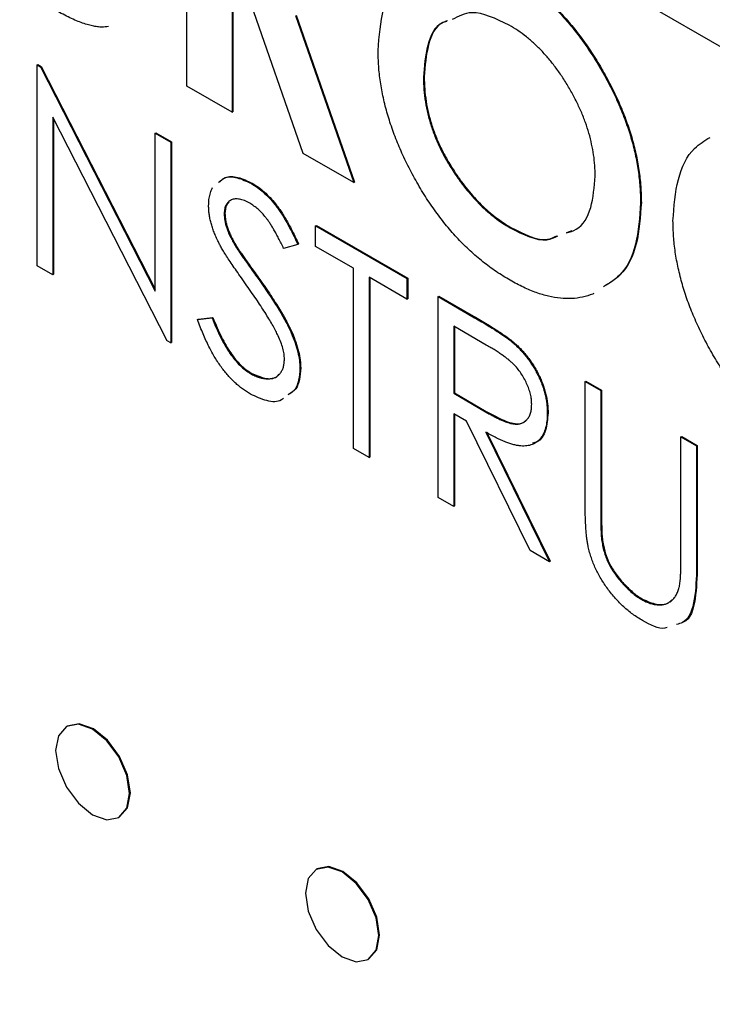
# Model space of a CAD drawing. Header units: inches. Extents: x 5.9 to 23.9, y 5 to 17.8.
# Tile 28 of 33: x 20.915 to 21.238, y 12.505 to 12.964. Entities that reach past the tile are written whole.
import ezdxf

# ---------------------------------------------------------------- set-up
doc = ezdxf.new("R2010")
doc.units = ezdxf.units.IN
doc.header["$LTSCALE"] = 2
doc.header["$MEASUREMENT"] = 0

msp = doc.modelspace()

# ---------------------------------------------------------------- linework, layer by layer
at = {"color": 7, "linetype": 'Continuous', "lineweight": 25}
for p, q in [((20.89489, 13.15202), (22.37982, 12.29479)), ((20.99326, 12.93323), (20.99326, 13.06932)), ((21.01442, 12.98034), (21.01442, 12.92102)), ((21.01477, 12.98014), (21.01477, 12.92123)), ((21.04756, 12.90189), (21.02159, 12.9762)), ((21.04388, 12.96612), (21.07108, 12.88831)), ((21.04423, 12.96632), (21.07143, 12.88852)), ((20.92343, 12.94308), (20.92378, 12.94328)), ((20.92343, 12.84952), (20.92343, 12.94308)), ((20.92343, 12.94308), (20.92496, 12.9422)), ((20.92378, 12.94328), (20.92531, 12.9424)), ((20.92496, 12.9422), (20.92531, 12.9424)), ((20.92496, 12.9422), (20.97848, 12.83766)), ((20.92531, 12.9424), (20.97848, 12.83855)), ((21.10356, 12.93733), (21.10391, 12.93754)), ((21.01442, 12.92102), (20.99326, 12.93323)), ((21.01442, 12.92102), (21.01477, 12.92123)), ((20.9841, 12.81449), (20.9307, 12.91879)), ((20.9307, 12.91879), (20.9307, 12.84532)), ((20.93106, 12.9181), (20.93106, 12.84552)), ((20.97848, 12.9113), (20.97884, 12.9115)), ((20.97848, 12.9113), (20.98576, 12.9071)), ((20.97848, 12.83766), (20.97848, 12.9113)), ((20.97884, 12.9115), (20.98611, 12.9073)), ((20.98576, 12.9071), (20.98611, 12.9073)), ((20.98576, 12.9071), (20.98576, 12.81354)), ((20.98611, 12.9073), (20.98611, 12.81374)), ((21.07108, 12.88831), (21.04756, 12.90189)), ((21.11806, 12.8926), (21.11841, 12.8928)), ((21.02338, 12.88778), (21.02373, 12.88798)), ((21.07108, 12.88831), (21.07143, 12.88852)), ((21.20479, 12.87876), (21.20515, 12.87896)), ((21.01069, 12.87367), (21.01104, 12.87387)), ((21.05327, 12.86812), (21.05363, 12.86833)), ((21.05327, 12.85853), (21.05327, 12.86812)), ((21.05327, 12.86812), (21.09586, 12.84354)), ((21.05363, 12.86833), (21.09622, 12.84374)), ((21.14393, 12.86719), (21.14428, 12.8674)), ((21.17041, 12.86505), (21.17292, 12.86594)), ((21.01603, 12.85849), (21.01638, 12.8587)), ((21.04496, 12.85948), (21.03839, 12.85752)), ((21.04496, 12.85948), (21.04532, 12.85968)), ((21.07093, 12.84833), (21.05327, 12.85853)), ((20.9307, 12.84532), (20.92343, 12.84952)), ((21.07093, 12.76437), (21.07093, 12.84833)), ((20.9307, 12.84532), (20.93106, 12.84552)), ((21.02692, 12.84289), (21.02727, 12.8431)), ((21.09586, 12.83394), (21.0782, 12.84413)), ((21.0782, 12.84413), (21.0782, 12.76017)), ((21.07856, 12.84393), (21.07856, 12.76037)), ((21.09586, 12.84354), (21.09622, 12.84374)), ((21.09586, 12.84354), (21.09586, 12.83394)), ((21.09622, 12.84374), (21.09622, 12.83414)), ((21.09586, 12.83394), (21.09622, 12.83414)), ((21.11041, 12.83514), (21.11076, 12.83534)), ((21.11041, 12.83514), (21.12662, 12.82578)), ((21.11041, 12.74158), (21.11041, 12.83514)), ((21.11076, 12.83534), (21.12697, 12.82598)), ((20.99822, 12.82439), (21.00507, 12.82518)), ((20.99822, 12.82439), (20.99857, 12.82459)), ((20.99857, 12.82459), (21.00542, 12.82538)), ((21.00507, 12.82518), (21.00542, 12.82538)), ((21.12662, 12.82578), (21.12697, 12.82598)), ((21.13287, 12.81258), (21.11768, 12.82135)), ((21.11768, 12.82135), (21.11768, 12.79016)), ((21.11803, 12.82114), (21.11803, 12.79036)), ((20.98576, 12.81354), (20.9841, 12.81449)), ((20.98576, 12.81354), (20.98611, 12.81374)), ((21.14498, 12.81391), (21.14533, 12.81411)), ((21.046, 12.80168), (21.04636, 12.80188)), ((21.02286, 12.79932), (21.02321, 12.79952)), ((21.17896, 12.79556), (21.17932, 12.79577)), ((21.17896, 12.79556), (21.18623, 12.79137)), ((21.17896, 12.73905), (21.17896, 12.79556)), ((21.17932, 12.79577), (21.18659, 12.79157)), ((21.11768, 12.79016), (21.11803, 12.79036)), ((21.11768, 12.79016), (21.13251, 12.78146)), ((21.11803, 12.79036), (21.13287, 12.78167)), ((21.18623, 12.79137), (21.18659, 12.79157)), ((21.18623, 12.79137), (21.18623, 12.73531)), ((21.18659, 12.79157), (21.18659, 12.73551)), ((21.12359, 12.77715), (21.11768, 12.78056)), ((21.11768, 12.78056), (21.11768, 12.73738)), ((21.11803, 12.78036), (21.11803, 12.73758)), ((21.13251, 12.78146), (21.13287, 12.78167)), ((21.1613, 12.78074), (21.16166, 12.78094)), ((21.15335, 12.71679), (21.12359, 12.77715)), ((21.13258, 12.77196), (21.16234, 12.7116)), ((21.13293, 12.77217), (21.1627, 12.7118)), ((21.22363, 12.76978), (21.22398, 12.76998)), ((21.22363, 12.71372), (21.22363, 12.76978)), ((21.22363, 12.76978), (21.2309, 12.76558)), ((21.22398, 12.76998), (21.23125, 12.76578)), ((21.0782, 12.76017), (21.07093, 12.76437)), ((21.2309, 12.76558), (21.23125, 12.76578)), ((21.2309, 12.76558), (21.2309, 12.70907)), ((21.23125, 12.76578), (21.23125, 12.70928)), ((21.0782, 12.76017), (21.07856, 12.76037)), ((21.11768, 12.73738), (21.11041, 12.74158)), ((21.11768, 12.73738), (21.11803, 12.73758)), ((21.18623, 12.73531), (21.18659, 12.73551)), ((21.18656, 12.72267), (21.18691, 12.72288)), ((21.16234, 12.7116), (21.15335, 12.71679)), ((21.16234, 12.7116), (21.1627, 12.7118)), ((21.2309, 12.70907), (21.23125, 12.70928)), ((21.20532, 12.69398), (21.20568, 12.69419)), ((20.93745, 12.63495), (20.9371, 12.63474)), ((20.9615, 12.59247), (20.96186, 12.59267)), ((21.05389, 12.56842), (21.05354, 12.56822)), ((21.07775, 12.52629), (21.0781, 12.52649))]:
    msp.add_line(p, q, dxfattribs=at)
at = {"color": 7, "linetype": 'Continuous', "lineweight": 25, "flags": 128}
for points in [[(20.96656, 12.60364), (20.96525, 12.61203), (20.96151, 12.62065), (20.95591, 12.62821), (20.9493, 12.63353), (20.9427, 12.63583), (20.9371, 12.63474), (20.93336, 12.63044), (20.93204, 12.62357), (20.93336, 12.61518), (20.9371, 12.60656), (20.9427, 12.59901), (20.9493, 12.59368), (20.95591, 12.59138), (20.96151, 12.59247), (20.96525, 12.59677), (20.96656, 12.60364)], [(20.96186, 12.59267), (20.96186, 12.59267), (20.9656, 12.59698), (20.96691, 12.60385), (20.9656, 12.61223), (20.96186, 12.62086), (20.95626, 12.62841), (20.94966, 12.63374), (20.94305, 12.63603), (20.93745, 12.63495)], [(21.08276, 12.53737), (21.08146, 12.54569), (21.07775, 12.55424), (21.07219, 12.56173), (21.06564, 12.56702), (21.05909, 12.5693), (21.05354, 12.56822), (21.04983, 12.56395), (21.04852, 12.55713), (21.04983, 12.54882), (21.05354, 12.54026), (21.05909, 12.53277), (21.06564, 12.52749), (21.07219, 12.52521), (21.07775, 12.52629), (21.08146, 12.53056), (21.08276, 12.53737)], [(21.0781, 12.52649), (21.0781, 12.52649), (21.08181, 12.53076), (21.08311, 12.53757), (21.08181, 12.54589), (21.0781, 12.55445), (21.07255, 12.56194), (21.066, 12.56722), (21.05944, 12.5695), (21.05389, 12.56842)]]:
    msp.add_lwpolyline(points, dxfattribs=at)
at = {"color": 7, "linetype": 'Continuous', "lineweight": 25}
for points, knots in [([(21.08241, 12.94987), (21.08293, 12.95649), (21.08398, 12.96971), (21.08945, 12.98184), (21.09477, 12.98528), (21.09596, 12.98605)], [0, 0, 0, 0, 0.437143, 0.874124, 1, 1, 1, 1]), ([(21.14384, 12.98589), (21.14589, 12.98465), (21.14993, 12.98219), (21.15588, 12.97775), (21.16161, 12.9728), (21.16713, 12.96733), (21.1724, 12.96129), (21.17748, 12.95479), (21.18231, 12.94771), (21.18687, 12.9402), (21.19108, 12.93247), (21.19472, 12.92466), (21.19784, 12.91688), (21.20041, 12.90915), (21.20238, 12.90144), (21.20375, 12.8938), (21.20464, 12.88617), (21.20474, 12.88125), (21.20479, 12.87876)], [0, 0, 0, 0, 0.06339, 0.125146, 0.185632, 0.245954, 0.30608, 0.367189, 0.429735, 0.494367, 0.559193, 0.622224, 0.684166, 0.74583, 0.807448, 0.870008, 0.933934, 1, 1, 1, 1]), ([(21.14419, 12.98609), (21.14624, 12.98485), (21.15028, 12.98239), (21.15623, 12.97795), (21.16197, 12.973), (21.16748, 12.96753), (21.17275, 12.9615), (21.17784, 12.955), (21.18267, 12.94791), (21.18722, 12.94041), (21.19143, 12.93268), (21.19508, 12.92486), (21.19819, 12.91709), (21.20076, 12.90935), (21.20273, 12.90165), (21.20411, 12.89401), (21.20499, 12.88637), (21.20509, 12.88146), (21.20515, 12.87896)], [0, 0, 0, 0, 0.06339, 0.125146, 0.185632, 0.245954, 0.30608, 0.367189, 0.429735, 0.494367, 0.559193, 0.622224, 0.684166, 0.74583, 0.807448, 0.870008, 0.933934, 1, 1, 1, 1]), ([(20.9567, 12.96094), (20.95572, 12.96078), (20.95403, 12.96067), (20.95152, 12.96081), (20.94919, 12.96126), (20.94667, 12.96188), (20.94395, 12.96281), (20.94104, 12.96401), (20.93794, 12.96544), (20.93465, 12.96712), (20.93239, 12.96839), (20.93122, 12.96905)], [0.56, 0.56, 0.56, 0.56, 0.6176722, 0.6563308, 0.6970469, 0.740666, 0.7867782, 0.8355723, 0.8872448, 0.9418953, 1, 1, 1, 1]), ([(21.14351, 12.96165), (21.13736, 12.96463), (21.12713, 12.96958), (21.11981, 12.96576), (21.11689, 12.96423)], [0, 0, 0, 0, 0.601043, 1, 1, 1, 1]), ([(21.11437, 12.96336), (21.11363, 12.96315), (21.10915, 12.96185), (21.10481, 12.95264), (21.10398, 12.94244), (21.10356, 12.93733)], [0, 0, 0, 0, 0.089271, 0.544218, 1, 1, 1, 1]), ([(21.11472, 12.96357), (21.11399, 12.96335), (21.1095, 12.96205), (21.10517, 12.95284), (21.10433, 12.94264), (21.10391, 12.93754)], [0, 0, 0, 0, 0.089271, 0.544218, 1, 1, 1, 1]), ([(21.18364, 12.8913), (21.1836, 12.89294), (21.18353, 12.89617), (21.18298, 12.90117), (21.18206, 12.90619), (21.18076, 12.91123), (21.17915, 12.91629), (21.17712, 12.92138), (21.17472, 12.92648), (21.172, 12.93154), (21.16903, 12.93646), (21.16585, 12.94108), (21.16253, 12.94541), (21.15902, 12.94933), (21.15536, 12.95295), (21.15156, 12.95625), (21.14758, 12.95917), (21.14488, 12.96082), (21.14351, 12.96165)], [0, 0, 0, 0, 0.06594, 0.129793, 0.192178, 0.253271, 0.31471, 0.376274, 0.438965, 0.503168, 0.567324, 0.629646, 0.690646, 0.751234, 0.811752, 0.872786, 0.935539, 1, 1, 1, 1]), ([(21.144, 12.84273), (21.14183, 12.84403), (21.13758, 12.8466), (21.13134, 12.85126), (21.12538, 12.85631), (21.1197, 12.86192), (21.11431, 12.86806), (21.10919, 12.87467), (21.10437, 12.88181), (21.09988, 12.88933), (21.09581, 12.89707), (21.09221, 12.90483), (21.08918, 12.91254), (21.08671, 12.92018), (21.08476, 12.92774), (21.08339, 12.93524), (21.08258, 12.94266), (21.08247, 12.94745), (21.08241, 12.94987)], [0, 0, 0, 0, 0.066747, 0.131149, 0.193728, 0.255238, 0.316404, 0.378042, 0.440419, 0.504569, 0.568668, 0.630995, 0.692295, 0.752621, 0.813204, 0.874019, 0.93616, 1, 1, 1, 1]), ([(21.10356, 12.93733), (21.10361, 12.93544), (21.1037, 12.93173), (21.10436, 12.92602), (21.1055, 12.92032), (21.10711, 12.91466), (21.10915, 12.90905), (21.11166, 12.90348), (21.11462, 12.89795), (21.1169, 12.8944), (21.11806, 12.8926)], [0, 0, 0, 0, 0.134803, 0.264191, 0.38845, 0.510537, 0.630421, 0.750679, 0.873459, 1, 1, 1, 1]), ([(21.10391, 12.93754), (21.10396, 12.93564), (21.10406, 12.93193), (21.10472, 12.92622), (21.10585, 12.92052), (21.10746, 12.91487), (21.10951, 12.90925), (21.11201, 12.90369), (21.11497, 12.89815), (21.11725, 12.8946), (21.11841, 12.8928)], [0, 0, 0, 0, 0.134803, 0.264191, 0.38845, 0.510537, 0.630421, 0.750679, 0.873459, 1, 1, 1, 1]), ([(21.2199, 12.8705), (21.2204, 12.87715), (21.2214, 12.89045), (21.22792, 12.90374), (21.23465, 12.90781), (21.23717, 12.90933)], [0, 0, 0, 0, 0.385178, 0.770212, 1, 1, 1, 1]), ([(21.11806, 12.8926), (21.119, 12.89121), (21.12088, 12.88848), (21.12387, 12.88463), (21.12696, 12.88103), (21.13015, 12.87771), (21.13345, 12.87465), (21.13686, 12.87188), (21.14036, 12.86934), (21.14273, 12.86792), (21.14393, 12.86719)], [0, 0, 0, 0, 0.127991, 0.253098, 0.376184, 0.498936, 0.621526, 0.745707, 0.871575, 1, 1, 1, 1]), ([(21.11841, 12.8928), (21.11936, 12.89142), (21.12123, 12.88868), (21.12423, 12.88483), (21.12731, 12.88123), (21.1305, 12.87792), (21.1338, 12.87486), (21.13721, 12.87208), (21.14072, 12.86955), (21.14309, 12.86812), (21.14428, 12.8674)], [0, 0, 0, 0, 0.127991, 0.253098, 0.376184, 0.498936, 0.621526, 0.745707, 0.871575, 1, 1, 1, 1]), ([(21.00808, 12.88824), (21.0089, 12.88908), (21.01105, 12.89126), (21.01669, 12.89092), (21.02115, 12.88883), (21.02338, 12.88778)], [0, 0, 0, 0, 0.236012, 0.617889, 1, 1, 1, 1]), ([(21.00843, 12.88845), (21.00925, 12.88928), (21.0114, 12.89146), (21.01704, 12.89112), (21.0215, 12.88903), (21.02373, 12.88798)], [0, 0, 0, 0, 0.236012, 0.617889, 1, 1, 1, 1]), ([(21.02373, 12.88798), (21.02469, 12.88739), (21.02659, 12.88622), (21.02937, 12.88395), (21.03207, 12.88133), (21.03423, 12.87885), (21.03592, 12.87664), (21.03721, 12.87477), (21.03853, 12.87272), (21.03985, 12.87047), (21.0412, 12.86804), (21.04257, 12.86542), (21.04396, 12.86262), (21.04486, 12.86068), (21.04532, 12.85968)], [0, 0, 0, 0, 0.107209, 0.213204, 0.318562, 0.426501, 0.48334, 0.543285, 0.607974, 0.677199, 0.750741, 0.828752, 0.91221, 1, 1, 1, 1]), ([(21.17006, 12.86484), (21.17171, 12.86528), (21.17713, 12.8667), (21.1824, 12.87605), (21.18323, 12.88621), (21.18364, 12.8913)], [0, 0, 0, 0, 0.180323, 0.58992, 1, 1, 1, 1]), ([(21.00341, 12.87747), (21.00344, 12.87844), (21.0035, 12.88037), (21.00401, 12.88294), (21.00465, 12.88476), (21.00513, 12.88572), (21.00529, 12.88599)], [0, 0, 0, 0, 0.0837707, 0.1657509, 0.246237, 0.28, 0.28, 0.28, 0.28]), ([(21.02338, 12.88778), (21.02433, 12.88719), (21.02623, 12.88602), (21.02902, 12.88375), (21.03172, 12.88113), (21.03388, 12.87864), (21.03557, 12.87643), (21.03686, 12.87456), (21.03817, 12.87251), (21.0395, 12.87026), (21.04085, 12.86783), (21.04221, 12.86521), (21.04361, 12.86242), (21.0445, 12.86048), (21.04496, 12.85948)], [0, 0, 0, 0, 0.107209, 0.213204, 0.318562, 0.426501, 0.48334, 0.543285, 0.607974, 0.677199, 0.750741, 0.828752, 0.91221, 1, 1, 1, 1]), ([(21.02257, 12.87865), (21.02173, 12.8791), (21.02011, 12.87997), (21.01783, 12.88061), (21.01576, 12.88075), (21.01398, 12.88027), (21.01252, 12.87931), (21.01145, 12.87788), (21.0108, 12.87598), (21.01073, 12.87445), (21.01069, 12.87367)], [0, 0, 0, 0, 0.143031, 0.275822, 0.401869, 0.527875, 0.650459, 0.765964, 0.880809, 1, 1, 1, 1]), ([(21.01297, 12.87911), (21.01252, 12.87872), (21.01126, 12.87763), (21.01113, 12.87535), (21.01104, 12.87387)], [0, 0, 0, 0, 0.354825, 1, 1, 1, 1]), ([(21.20515, 12.87896), (21.2047, 12.87232), (21.2038, 12.85903), (21.19726, 12.84564), (21.19044, 12.84153), (21.18781, 12.83994)], [0, 0, 0, 0, 0.380813, 0.761285, 1, 1, 1, 1]), ([(21.00794, 12.86061), (21.00758, 12.86137), (21.00688, 12.86286), (21.00595, 12.86509), (21.00516, 12.86727), (21.00453, 12.86941), (21.00402, 12.8715), (21.00367, 12.87355), (21.00345, 12.87556), (21.00343, 12.87683), (21.00341, 12.87747)], [0, 0, 0, 0, 0.133502, 0.26255, 0.388252, 0.511531, 0.633734, 0.755402, 0.877557, 1, 1, 1, 1]), ([(21.03839, 12.85752), (21.03799, 12.85834), (21.03723, 12.85992), (21.03607, 12.86218), (21.03498, 12.86427), (21.03389, 12.86616), (21.0329, 12.86789), (21.03192, 12.86943), (21.03099, 12.87079), (21.02982, 12.87235), (21.02833, 12.87405), (21.02649, 12.87586), (21.02455, 12.87742), (21.02323, 12.87824), (21.02257, 12.87865)], [0, 0, 0, 0, 0.098449, 0.18959, 0.274128, 0.352111, 0.423687, 0.489026, 0.548936, 0.601892, 0.701259, 0.799633, 0.898566, 1, 1, 1, 1]), ([(21.20479, 12.87876), (21.20434, 12.87211), (21.20344, 12.85883), (21.19691, 12.84544), (21.19009, 12.84132), (21.18746, 12.83974)], [0, 0, 0, 0, 0.380813, 0.761285, 1, 1, 1, 1]), ([(21.01069, 12.87367), (21.0107, 12.87316), (21.01071, 12.87214), (21.01096, 12.87051), (21.0113, 12.86884), (21.01181, 12.86708), (21.01252, 12.86519), (21.01346, 12.86312), (21.01464, 12.86086), (21.01555, 12.85931), (21.01603, 12.85849)], [0, 0, 0, 0, 0.107282, 0.216059, 0.322956, 0.434131, 0.553424, 0.686081, 0.83426, 1, 1, 1, 1]), ([(21.01104, 12.87387), (21.01105, 12.87336), (21.01107, 12.87234), (21.01132, 12.87072), (21.01165, 12.86905), (21.01216, 12.86729), (21.01288, 12.86539), (21.01382, 12.86333), (21.015, 12.86106), (21.0159, 12.85952), (21.01638, 12.8587)], [0, 0, 0, 0, 0.107282, 0.216059, 0.322956, 0.434131, 0.553424, 0.686081, 0.83426, 1, 1, 1, 1]), ([(21.28149, 12.76335), (21.27933, 12.76466), (21.27507, 12.76723), (21.26883, 12.77189), (21.26287, 12.77694), (21.25719, 12.78255), (21.2518, 12.78869), (21.24668, 12.7953), (21.24187, 12.80244), (21.23737, 12.80995), (21.2333, 12.81769), (21.22971, 12.82546), (21.22667, 12.83316), (21.2242, 12.8408), (21.22226, 12.84837), (21.22088, 12.85587), (21.22007, 12.86329), (21.21996, 12.86807), (21.2199, 12.8705)], [0, 0, 0, 0, 0.066747, 0.131149, 0.193728, 0.255238, 0.316404, 0.378042, 0.440419, 0.504569, 0.568668, 0.630995, 0.692295, 0.752621, 0.813204, 0.874019, 0.93616, 1, 1, 1, 1]), ([(21.14393, 12.86719), (21.15008, 12.86408), (21.1585, 12.85983), (21.16452, 12.86268), (21.16614, 12.86345)], [0, 0, 0, 0, 0.7312172, 1, 1, 1, 1]), ([(21.14428, 12.8674), (21.15045, 12.86423), (21.15855, 12.86008), (21.16436, 12.86275), (21.16574, 12.86339)], [0, 0, 0, 0, 0.762021, 1, 1, 1, 1]), ([(21.02122, 12.84022), (21.02037, 12.84141), (21.01874, 12.8437), (21.01646, 12.847), (21.01442, 12.85), (21.01263, 12.85269), (21.01109, 12.85509), (21.0098, 12.85719), (21.00877, 12.85899), (21.0082, 12.86011), (21.00794, 12.86061)], [0, 0, 0, 0, 0.181535, 0.347082, 0.495568, 0.628357, 0.74552, 0.845831, 0.930782, 1, 1, 1, 1]), ([(21.01603, 12.85849), (21.0162, 12.85821), (21.01662, 12.85753), (21.01739, 12.85638), (21.01841, 12.85491), (21.01965, 12.85311), (21.02113, 12.851), (21.02285, 12.84859), (21.0248, 12.84584), (21.02619, 12.84391), (21.02692, 12.84289)], [0, 0, 0, 0, 0.0525943, 0.124952, 0.2180939, 0.3335024, 0.4687892, 0.6249376, 0.801683, 1, 1, 1, 1]), ([(21.01638, 12.8587), (21.01656, 12.85841), (21.01698, 12.85774), (21.01775, 12.85658), (21.01877, 12.85512), (21.02, 12.85332), (21.02148, 12.8512), (21.02321, 12.84879), (21.02516, 12.84605), (21.02654, 12.84412), (21.02727, 12.8431)], [0, 0, 0, 0, 0.0525943, 0.124952, 0.2180939, 0.3335024, 0.4687892, 0.6249376, 0.801683, 1, 1, 1, 1]), ([(21.02692, 12.84289), (21.0278, 12.84165), (21.0295, 12.83923), (21.03192, 12.83568), (21.03412, 12.83231), (21.0361, 12.82913), (21.03788, 12.82614), (21.03944, 12.82332), (21.04079, 12.8207), (21.04227, 12.81749), (21.04376, 12.81372), (21.04503, 12.80941), (21.04585, 12.80536), (21.04595, 12.8029), (21.046, 12.80168)], [0, 0, 0, 0, 0.096967, 0.1877632, 0.2723812, 0.3513018, 0.4243116, 0.4918819, 0.5542029, 0.6108432, 0.7159176, 0.8145502, 0.9085005, 1, 1, 1, 1]), ([(21.02727, 12.8431), (21.02815, 12.84185), (21.02985, 12.83944), (21.03227, 12.83589), (21.03447, 12.83252), (21.03645, 12.82933), (21.03823, 12.82634), (21.03979, 12.82353), (21.04114, 12.8209), (21.04262, 12.8177), (21.04411, 12.81392), (21.04539, 12.80962), (21.0462, 12.80556), (21.0463, 12.8031), (21.04636, 12.80188)], [0, 0, 0, 0, 0.096967, 0.1877632, 0.2723812, 0.3513018, 0.4243116, 0.4918819, 0.5542029, 0.6108432, 0.7159176, 0.8145502, 0.9085005, 1, 1, 1, 1]), ([(21.18301, 12.83653), (21.18283, 12.83646), (21.18113, 12.83578), (21.17779, 12.83477), (21.17274, 12.83411), (21.16747, 12.83421), (21.16192, 12.83519), (21.15617, 12.83686), (21.15016, 12.83936), (21.14607, 12.84159), (21.144, 12.84273)], [0.56, 0.56, 0.56, 0.56, 0.5671228, 0.6295507, 0.6904793, 0.7510789, 0.8115968, 0.8729207, 0.935497, 1, 1, 1, 1]), ([(21.03583, 12.81687), (21.03546, 12.81761), (21.0347, 12.81918), (21.03339, 12.82161), (21.03186, 12.82422), (21.03013, 12.82704), (21.02821, 12.83006), (21.02607, 12.83329), (21.02372, 12.83669), (21.02207, 12.83902), (21.02122, 12.84022)], [0, 0, 0, 0, 0.0902813, 0.1895343, 0.2992048, 0.4183741, 0.5483658, 0.6881291, 0.8390798, 1, 1, 1, 1]), ([(21.02286, 12.78972), (21.02225, 12.79009), (21.02103, 12.79082), (21.01923, 12.79209), (21.01747, 12.79345), (21.01576, 12.79497), (21.0141, 12.79659), (21.01247, 12.79833), (21.01089, 12.80021), (21.00935, 12.80221), (21.00784, 12.80437), (21.00638, 12.8067), (21.00493, 12.8092), (21.00351, 12.81189), (21.00214, 12.81476), (21.0008, 12.81781), (20.99948, 12.82104), (20.99865, 12.82325), (20.99822, 12.82439)], [0, 0, 0, 0, 0.057207, 0.113694, 0.169175, 0.224155, 0.278714, 0.333787, 0.389234, 0.445813, 0.503694, 0.564283, 0.627963, 0.694643, 0.765377, 0.839615, 0.917539, 1, 1, 1, 1]), ([(21.00507, 12.82518), (21.00571, 12.82358), (21.00693, 12.82052), (21.00896, 12.81615), (21.01107, 12.81222), (21.01327, 12.80874), (21.01555, 12.80568), (21.01791, 12.80308), (21.02036, 12.8009), (21.02203, 12.79984), (21.02286, 12.79932)], [0, 0, 0, 0, 0.159004, 0.304646, 0.438547, 0.562322, 0.677433, 0.786897, 0.893611, 1, 1, 1, 1]), ([(21.00542, 12.82538), (21.00606, 12.82378), (21.00728, 12.82072), (21.00932, 12.81636), (21.01143, 12.81243), (21.01363, 12.80894), (21.0159, 12.80589), (21.01827, 12.80329), (21.02071, 12.8011), (21.02238, 12.80005), (21.02321, 12.79952)], [0, 0, 0, 0, 0.159004, 0.304646, 0.438547, 0.562322, 0.677433, 0.786897, 0.893611, 1, 1, 1, 1]), ([(21.12662, 12.82578), (21.1277, 12.82515), (21.12978, 12.82394), (21.13276, 12.82218), (21.13546, 12.82049), (21.13789, 12.81898), (21.14005, 12.81753), (21.14194, 12.81625), (21.14356, 12.81507), (21.14453, 12.81427), (21.14498, 12.81391)], [0, 0, 0, 0, 0.176258, 0.338434, 0.484822, 0.617158, 0.734698, 0.837385, 0.926372, 1, 1, 1, 1]), ([(21.12697, 12.82598), (21.12806, 12.82536), (21.13013, 12.82415), (21.13311, 12.82239), (21.13581, 12.8207), (21.13825, 12.81918), (21.1404, 12.81774), (21.14229, 12.81645), (21.14391, 12.81527), (21.14489, 12.81447), (21.14533, 12.81411)], [0, 0, 0, 0, 0.176258, 0.338434, 0.484822, 0.617158, 0.734698, 0.837385, 0.926372, 1, 1, 1, 1]), ([(21.03873, 12.80601), (21.0387, 12.80681), (21.03863, 12.80842), (21.03803, 12.8111), (21.03712, 12.81394), (21.03627, 12.81587), (21.03583, 12.81687)], [0, 0, 0, 0, 0.234748, 0.475391, 0.728528, 1, 1, 1, 1]), ([(21.15403, 12.78495), (21.15401, 12.78572), (21.15395, 12.78724), (21.1535, 12.78969), (21.15273, 12.79219), (21.15172, 12.79472), (21.15046, 12.79718), (21.149, 12.79953), (21.14735, 12.80171), (21.14582, 12.8034), (21.14445, 12.80468), (21.14326, 12.80571), (21.14191, 12.80673), (21.14041, 12.80783), (21.13875, 12.80897), (21.13692, 12.81016), (21.13495, 12.81137), (21.13358, 12.81217), (21.13287, 12.81258)], [0, 0, 0, 0, 0.068801, 0.136339, 0.203981, 0.273501, 0.342899, 0.410938, 0.479129, 0.54949, 0.587827, 0.630814, 0.678939, 0.731984, 0.79115, 0.85531, 0.9251, 1, 1, 1, 1]), ([(21.14498, 12.81391), (21.14557, 12.8134), (21.14674, 12.81239), (21.14843, 12.8107), (21.15004, 12.80896), (21.15156, 12.80712), (21.15299, 12.80518), (21.15434, 12.80316), (21.15561, 12.80106), (21.15678, 12.79887), (21.15785, 12.79665), (21.15878, 12.79439), (21.15957, 12.79213), (21.16019, 12.78986), (21.16071, 12.78757), (21.16106, 12.78529), (21.16127, 12.78299), (21.16129, 12.78149), (21.1613, 12.78074)], [0, 0, 0, 0, 0.064211, 0.127053, 0.188728, 0.24911, 0.309425, 0.369794, 0.430612, 0.491884, 0.554051, 0.61518, 0.676283, 0.73845, 0.800776, 0.865196, 0.931647, 1, 1, 1, 1]), ([(21.14533, 12.81411), (21.14592, 12.8136), (21.1471, 12.81259), (21.14878, 12.81091), (21.15039, 12.80916), (21.15192, 12.80732), (21.15335, 12.80538), (21.1547, 12.80336), (21.15597, 12.80126), (21.15714, 12.79908), (21.1582, 12.79685), (21.15913, 12.7946), (21.15992, 12.79233), (21.16054, 12.79006), (21.16106, 12.78778), (21.16141, 12.78549), (21.16163, 12.78319), (21.16165, 12.7817), (21.16166, 12.78094)], [0, 0, 0, 0, 0.064211, 0.127053, 0.188728, 0.24911, 0.309425, 0.369794, 0.430612, 0.491884, 0.554051, 0.61518, 0.676283, 0.73845, 0.800776, 0.865196, 0.931647, 1, 1, 1, 1]), ([(21.02286, 12.79932), (21.02357, 12.79893), (21.02498, 12.79816), (21.02705, 12.79739), (21.02906, 12.79693), (21.03098, 12.79677), (21.03275, 12.79691), (21.03434, 12.79737), (21.03567, 12.79819), (21.03678, 12.79929), (21.03764, 12.80067), (21.03829, 12.80222), (21.03865, 12.80402), (21.0387, 12.80534), (21.03873, 12.80601)], [0, 0, 0, 0, 0.091295, 0.180992, 0.270379, 0.360478, 0.448694, 0.532623, 0.614316, 0.694491, 0.772638, 0.849284, 0.923941, 1, 1, 1, 1]), ([(21.046, 12.80168), (21.04568, 12.79793), (21.04519, 12.7922), (21.0416, 12.79008), (21.04035, 12.78935)], [0, 0, 0, 0, 0.654417, 1, 1, 1, 1]), ([(21.04636, 12.80188), (21.04603, 12.79814), (21.04554, 12.79241), (21.04195, 12.79029), (21.04071, 12.78956)], [0, 0, 0, 0, 0.654417, 1, 1, 1, 1]), ([(21.02321, 12.79952), (21.02536, 12.79857), (21.02964, 12.79666), (21.03434, 12.79674), (21.03582, 12.79858), (21.03614, 12.79897)], [0, 0, 0, 0, 0.440587, 0.880679, 1, 1, 1, 1]), ([(21.03827, 12.78772), (21.03797, 12.78746), (21.03604, 12.78581), (21.03055, 12.78614), (21.02542, 12.78853), (21.02286, 12.78972)], [0, 0, 0, 0, 0.084663, 0.542123, 1, 1, 1, 1]), ([(21.13251, 12.78146), (21.1332, 12.78106), (21.13455, 12.78029), (21.13649, 12.77927), (21.1383, 12.77835), (21.13997, 12.77757), (21.14149, 12.77693), (21.14288, 12.77643), (21.14413, 12.77606), (21.14558, 12.77576), (21.14722, 12.77564), (21.14897, 12.77591), (21.1505, 12.77657), (21.15174, 12.77766), (21.15279, 12.77901), (21.15349, 12.78073), (21.15396, 12.78269), (21.15401, 12.78419), (21.15403, 12.78495)], [0, 0, 0, 0, 0.071655, 0.138887, 0.201147, 0.259076, 0.312197, 0.360614, 0.405011, 0.445019, 0.518453, 0.589423, 0.658039, 0.727281, 0.795827, 0.863188, 0.930404, 1, 1, 1, 1]), ([(21.1613, 12.78074), (21.16127, 12.77951), (21.1612, 12.77711), (21.16059, 12.77394), (21.15957, 12.77123), (21.15818, 12.76899), (21.1564, 12.76726), (21.15426, 12.76608), (21.15176, 12.7655), (21.14944, 12.76544), (21.14738, 12.76573), (21.14569, 12.76607), (21.14385, 12.76665), (21.14187, 12.76735), (21.13975, 12.76825), (21.13748, 12.76932), (21.13508, 12.77055), (21.13343, 12.77148), (21.13258, 12.77196)], [0, 0, 0, 0, 0.07878, 0.153721, 0.226714, 0.299191, 0.37119, 0.443006, 0.516689, 0.593217, 0.633873, 0.676989, 0.7229, 0.771959, 0.824211, 0.879379, 0.937948, 1, 1, 1, 1]), ([(21.13287, 12.78167), (21.13528, 12.78032), (21.1401, 12.77762), (21.14609, 12.77559), (21.14993, 12.77609), (21.15113, 12.77723), (21.1516, 12.77767)], [0, 0, 0, 0, 0.3551093, 0.7087159, 0.8860039, 1, 1, 1, 1]), ([(21.16166, 12.78094), (21.16142, 12.77815), (21.16096, 12.77258), (21.15806, 12.76765), (21.15519, 12.76702), (21.15443, 12.76685)], [0, 0, 0, 0, 0.423425, 0.846258, 1, 1, 1, 1]), ([(21.18041, 12.7185), (21.18029, 12.71907), (21.18003, 12.7203), (21.17975, 12.72225), (21.17952, 12.72444), (21.1793, 12.7269), (21.17917, 12.72958), (21.17905, 12.73252), (21.17896, 12.73572), (21.17896, 12.73791), (21.17896, 12.73905)], [0, 0, 0, 0, 0.07813, 0.169465, 0.274335, 0.39211, 0.523687, 0.668365, 0.827132, 1, 1, 1, 1]), ([(21.18623, 12.73531), (21.18623, 12.73451), (21.18623, 12.73301), (21.18625, 12.73086), (21.18628, 12.72893), (21.18631, 12.72724), (21.18636, 12.72577), (21.18641, 12.72454), (21.18646, 12.72354), (21.18653, 12.72293), (21.18656, 12.72267)], [0, 0, 0, 0, 0.191079, 0.362605, 0.516099, 0.650038, 0.765977, 0.862374, 0.940842, 1, 1, 1, 1]), ([(21.18659, 12.73551), (21.18659, 12.73472), (21.18659, 12.73321), (21.1866, 12.73106), (21.18664, 12.72914), (21.18666, 12.72745), (21.18672, 12.72598), (21.18676, 12.72475), (21.18682, 12.72374), (21.18688, 12.72314), (21.18691, 12.72288)], [0, 0, 0, 0, 0.191079, 0.362605, 0.516099, 0.650038, 0.765977, 0.862374, 0.940842, 1, 1, 1, 1]), ([(21.18691, 12.72288), (21.18703, 12.72193), (21.18726, 12.72009), (21.18787, 12.7173), (21.18868, 12.71464), (21.18968, 12.71205), (21.19095, 12.70951), (21.19253, 12.70698), (21.19438, 12.70443), (21.19649, 12.70193), (21.19874, 12.69956), (21.20104, 12.69744), (21.20335, 12.69561), (21.20491, 12.69466), (21.20568, 12.69419)], [0, 0, 0, 0, 0.086898, 0.167753, 0.244964, 0.31813, 0.392337, 0.4701, 0.554266, 0.644399, 0.736918, 0.826197, 0.913693, 1, 1, 1, 1]), ([(21.20573, 12.68415), (21.20495, 12.68462), (21.20342, 12.68555), (21.20117, 12.68708), (21.19901, 12.68877), (21.19692, 12.69055), (21.19492, 12.69247), (21.19302, 12.69452), (21.19118, 12.69666), (21.18946, 12.69893), (21.18784, 12.70126), (21.18636, 12.70365), (21.18499, 12.70604), (21.1838, 12.70848), (21.18273, 12.71095), (21.18181, 12.71345), (21.18102, 12.71598), (21.18061, 12.71766), (21.18041, 12.7185)], [0, 0, 0, 0, 0.071184, 0.139662, 0.206344, 0.271408, 0.335461, 0.39832, 0.460631, 0.523264, 0.585019, 0.645206, 0.704252, 0.762968, 0.821064, 0.880088, 0.939381, 1, 1, 1, 1]), ([(21.18656, 12.72267), (21.18668, 12.72172), (21.18691, 12.71988), (21.18751, 12.7171), (21.18832, 12.71444), (21.18933, 12.71185), (21.1906, 12.70931), (21.19218, 12.70677), (21.19403, 12.70423), (21.19614, 12.70172), (21.19838, 12.69936), (21.20069, 12.69723), (21.203, 12.69541), (21.20455, 12.69445), (21.20532, 12.69398)], [0, 0, 0, 0, 0.086898, 0.167753, 0.244964, 0.31813, 0.392337, 0.4701, 0.554266, 0.644399, 0.736918, 0.826197, 0.913693, 1, 1, 1, 1]), ([(21.2228, 12.69967), (21.22287, 12.69996), (21.22303, 12.70061), (21.22317, 12.70177), (21.22332, 12.70315), (21.22343, 12.70479), (21.22353, 12.70666), (21.22359, 12.70879), (21.22362, 12.71118), (21.22363, 12.71285), (21.22363, 12.71372)], [0, 0, 0, 0, 0.069835, 0.155621, 0.257802, 0.373811, 0.506402, 0.655564, 0.820079, 1, 1, 1, 1]), ([(21.2309, 12.70907), (21.23078, 12.70402), (21.23053, 12.69396), (21.22718, 12.68371), (21.22253, 12.68262), (21.22155, 12.68239)], [0, 0, 0, 0, 0.443962, 0.882842, 1, 1, 1, 1]), ([(21.23125, 12.70928), (21.23109, 12.70429), (21.23076, 12.69436), (21.22817, 12.68454), (21.22454, 12.68343), (21.22446, 12.6834)], [0, 0, 0, 0, 0.496714, 0.987743, 1, 1, 1, 1]), ([(21.20532, 12.69398), (21.20598, 12.69363), (21.2073, 12.69292), (21.20926, 12.69215), (21.21117, 12.69168), (21.21302, 12.69147), (21.21479, 12.69151), (21.21641, 12.69183), (21.21787, 12.69246), (21.2192, 12.69333), (21.22036, 12.6945), (21.22137, 12.69592), (21.22218, 12.69767), (21.22259, 12.69899), (21.2228, 12.69967)], [0, 0, 0, 0, 0.082893, 0.165308, 0.24777, 0.331788, 0.415226, 0.496315, 0.577102, 0.657736, 0.739278, 0.823164, 0.909473, 1, 1, 1, 1]), ([(21.20568, 12.69419), (21.20789, 12.69321), (21.21231, 12.69125), (21.21712, 12.69161), (21.21891, 12.69337), (21.21938, 12.69383)], [0, 0, 0, 0, 0.424801, 0.849427, 1, 1, 1, 1]), ([(21.2172, 12.68102), (21.21682, 12.68088), (21.2137, 12.67974), (21.20945, 12.68209), (21.20573, 12.68415)], [0, 0, 0, 0, 0.122629, 1, 1, 1, 1])]:
    msp.add_open_spline(points, degree=3, knots=knots, dxfattribs=at)

doc.saveas('drawing.dxf')
